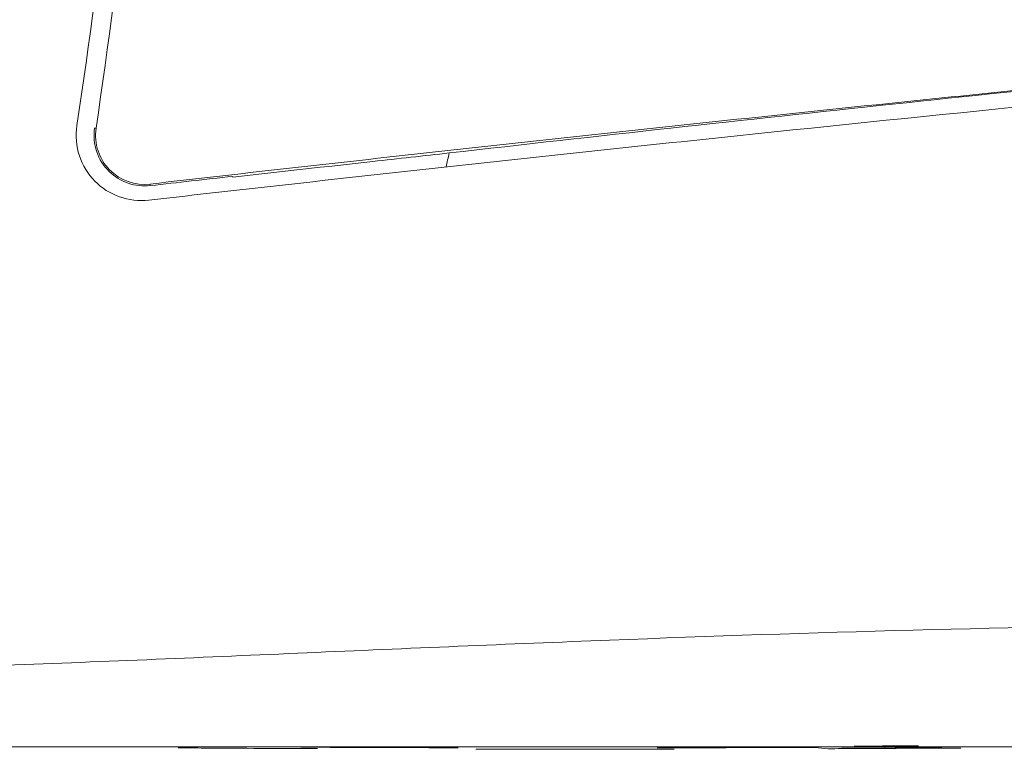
# Model space of a CAD drawing. Header units: millimetres. Extents: x 97 to 538, y 57 to 365.
# Tile 32 of 44: x 393 to 405, y 325 to 334. Entities that reach past the tile are written whole.
import ezdxf

# ---------------------------------------------------------------- set-up
doc = ezdxf.new("R2010")
doc.units = ezdxf.units.MM

msp = doc.modelspace()

# ---------------------------------------------------------------- linework, layer by layer
at = {"color": 7, "linetype": 'Continuous', "lineweight": 15}
for p, q in [((394.204011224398, 332.7723820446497), (394.2226916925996, 332.7696290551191)), ((395.8973735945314, 332.1795393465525), (395.8974080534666, 332.1697679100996)), ((395.8974080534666, 332.1795430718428), (395.8974080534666, 332.1697679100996)), ((394.8845500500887, 332.0853304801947), (394.8867917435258, 332.0665773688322)), ((403.2397016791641, 325.1615059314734), (404.8214722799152, 325.1692470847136)), ((403.8923734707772, 325.1949515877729), (403.8923734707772, 325.1697984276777)), ((404.8214693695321, 325.1698356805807), (404.6787540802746, 325.169589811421))]:
    msp.add_line(p, q, dxfattribs=at)
for points, knots in [([(393.9874838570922, 332.8027009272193), (394.2980201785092, 334.8503983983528), (394.5336255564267, 336.9137858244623), (394.8517790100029, 341.0499872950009), (394.9345952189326, 343.122784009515), (394.9407967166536, 345.2001302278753)], [0, 0, 0, 0, 0.5, 0.5, 1, 1, 1, 1]), ([(394.2226916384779, 332.7696287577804), (394.5279369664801, 334.8232257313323), (394.7578704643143, 336.890496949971), (395.0647896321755, 341.0414948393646), (395.1415509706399, 343.1204947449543), (395.1414992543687, 345.2025491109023)], [0, 0, 0, 0, 0.5, 0.5, 1, 1, 1, 1]), ([(409.424535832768, 333.6245127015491), (408.1918328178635, 333.5049603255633), (406.9628130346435, 333.383000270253), (404.5112009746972, 333.1342186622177), (403.2904047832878, 333.0075735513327), (400.8648660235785, 332.7505990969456), (399.6586414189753, 332.6201057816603), (397.2625673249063, 332.3556447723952), (396.0717383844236, 332.2215806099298), (394.8845498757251, 332.0853306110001)], [0, 0, 0, 0, 0.2499999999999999, 0.2499999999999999, 0.4999999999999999, 0.4999999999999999, 0.7499999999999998, 0.7499999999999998, 1, 1, 1, 1]), ([(409.433190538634, 333.4163297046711), (406.9601174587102, 333.1787583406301), (404.5112642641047, 332.9323669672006), (400.8632834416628, 332.5492254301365), (399.654614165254, 332.4195723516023), (397.2532735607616, 332.1567284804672), (396.0594524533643, 332.0234179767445), (394.8689301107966, 331.8878854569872)], [0, 0, 0, 0, 0.5000000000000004, 0.5000000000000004, 0.7500000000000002, 0.7500000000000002, 1, 1, 1, 1]), ([(394.8689301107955, 331.8878854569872), (394.7464761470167, 331.8739449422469), (394.6239937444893, 331.8886305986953), (394.3972067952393, 331.9692091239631), (394.2927130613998, 332.0357389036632), (394.1235043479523, 332.2077619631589), (394.0576173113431, 332.3142548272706), (393.9798873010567, 332.5497531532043), (393.9683956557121, 332.6768320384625), (393.9874838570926, 332.8027009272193)], [0, 0, 0, 0, 0.25, 0.25, 0.5, 0.5, 0.75, 0.75, 1, 1, 1, 1]), ([(394.8867913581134, 332.0665790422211), (394.7955252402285, 332.0563143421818), (394.7037798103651, 332.0663558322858), (394.5304502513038, 332.1255815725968), (394.4491886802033, 332.1752284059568), (394.3156469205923, 332.3067294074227), (394.262352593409, 332.3900329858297), (394.1994409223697, 332.5737604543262), (394.189682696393, 332.6744347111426), (394.2040112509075, 332.7723821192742)], [0, 0, 0, 0, 0.25, 0.25, 0.5, 0.5, 0.75, 0.75, 1, 1, 1, 1]), ([(394.2226916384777, 332.7696287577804), (394.1946805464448, 332.5811758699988), (394.2611213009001, 332.3897389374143), (394.5167979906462, 332.1304764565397), (394.7015770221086, 332.0643314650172), (394.884549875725, 332.0853306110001)], [0, 0, 0, 0, 0.5, 0.5, 1, 1, 1, 1]), ([(407.5032872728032, 326.6757338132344), (405.0134935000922, 326.651372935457), (402.5278611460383, 326.5732858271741), (398.8156806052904, 326.4250583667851), (397.5805672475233, 326.3707295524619), (395.1132816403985, 326.2639970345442), (393.8811035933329, 326.2117342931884), (392.6500686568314, 326.1663395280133)], [0, 0, 0, 0, 0.5000000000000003, 0.5000000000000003, 0.7500000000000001, 0.7500000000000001, 1, 1, 1, 1]), ([(392.4268584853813, 325.1825503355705), (394.9008635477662, 325.1825503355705), (397.3808675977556, 325.1825503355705), (402.3616811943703, 325.1825503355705), (404.864295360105, 325.1825503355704), (407.369950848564, 325.1825503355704)], [0, 0, 0, 0, 0.5, 0.5, 1, 1, 1, 1]), ([(395.2301396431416, 325.1720261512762), (395.3365598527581, 325.171170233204), (395.9054460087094, 325.1665947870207), (396.4743457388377, 325.1640713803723), (396.9368227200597, 325.1620200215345)], [0, 0, 0, 0, 0.1870676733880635, 1, 1, 1, 1]), ([(398.8778172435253, 325.1558881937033), (399.0428438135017, 325.1555472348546), (399.673449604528, 325.1542443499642), (400.483110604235, 325.1538689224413), (401.1277411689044, 325.1553676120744), (401.3067926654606, 325.1557838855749)], [0, 0, 0, 0, 0.2038227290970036, 0.7788551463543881, 1, 1, 1, 1]), ([(404.6787539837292, 325.1695867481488), (404.6137757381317, 325.1700595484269), (404.5037810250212, 325.1705989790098), (404.2268292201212, 325.1709192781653), (404.0606604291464, 325.1706590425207), (403.8923734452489, 325.1697948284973)], [0, 0, 0, 0, 0.5, 0.5, 1, 1, 1, 1])]:
    msp.add_open_spline(points, degree=3, knots=knots, dxfattribs=at)
for points in [[(398.5519370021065, 332.4662970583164), (402.1730952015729, 332.8802980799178), (405.7975088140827, 333.265326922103), (409.4252439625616, 333.6172122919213)], [(397.6138053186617, 332.3623077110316), (397.0415996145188, 332.2988221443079), (396.4694665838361, 332.2346323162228), (395.8974081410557, 332.1697660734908)], [(397.6138053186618, 332.3623077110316), (397.9260420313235, 332.3970980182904), (398.238732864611, 332.4317594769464), (398.5519370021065, 332.4662970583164)], [(398.5519370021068, 332.4662970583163), (398.5389029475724, 332.4090267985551), (398.5257312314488, 332.3517772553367), (398.5124190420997, 332.294548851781)], [(394.8867913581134, 332.0665790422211), (395.223640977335, 332.1044646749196), (395.5605130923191, 332.1421218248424), (395.8974079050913, 332.1795441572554)], [(398.6629814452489, 325.1731162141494), (398.0189631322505, 325.1743940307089), (397.374945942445, 325.1765383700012), (396.7309334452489, 325.1795589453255)], [(403.031957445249, 325.1774600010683), (402.3876909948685, 325.174883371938), (401.7434204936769, 325.1731750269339), (401.0991494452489, 325.1723298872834)], [(403.3602054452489, 325.1672577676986), (403.2507825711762, 325.1560597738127), (403.1413665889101, 325.1594981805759), (403.0319574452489, 325.1774600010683)], [(403.8923734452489, 325.1697948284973), (403.714984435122, 325.1688838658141), (403.5375950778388, 325.1680381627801), (403.3602054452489, 325.1672577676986)], [(404.303501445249, 325.1971332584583), (404.0408302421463, 325.1955980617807), (403.7781581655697, 325.1942056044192), (403.5154854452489, 325.1929566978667)]]:
    msp.add_open_spline(points, degree=3, dxfattribs=at)

doc.saveas('drawing.dxf')
